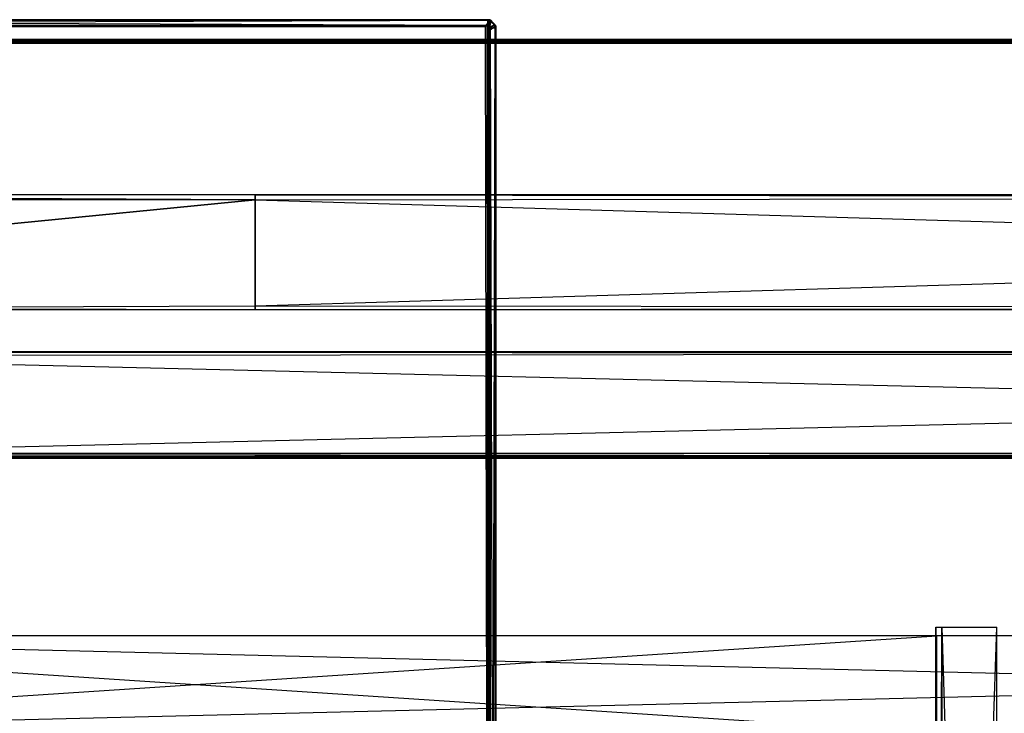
# Model space of a CAD drawing. Extents: x 0 to 0.8, y -0.501 to 0.
# Tile 59 of 111: x 0.161 to 0.323, y -0.114 to 0. Entities that reach past the tile are written whole.
import ezdxf

# ---------------------------------------------------------------- set-up
doc = ezdxf.new("R2010")
doc.units = 0
for name, color, linetype in [('L10_DRAWERBOXO_6___REPLACEMTFOR', 7, 'CONTINUOUS'), ('L24_DRAWERBOXU_2___REPLACEMTFOR', 7, 'CONTINUOUS'), ('L29_KORPUS2_5___REPLACEMTFOREMP', 7, 'CONTINUOUS'), ('L30_KORPUS2_5___REPLACEMTFOREMP', 7, 'CONTINUOUS'), ('L31_KORPUS2_4___REPLACEMTFOREMP', 7, 'CONTINUOUS'), ('L39_KORPUS1_0___REPLACEMTFOREMP', 7, 'CONTINUOUS'), ('L3_ABDECKPL_0___REPLACEMTFOREMP', 7, 'CONTINUOUS'), ('L8_DRAWERBOXO_8___REPLACEMTFORE', 7, 'CONTINUOUS')]:
    doc.layers.add(name, color=color, linetype=linetype)

msp = doc.modelspace()

# ---------------------------------------------------------------- linework, layer by layer
at = {"layer": 'L10_DRAWERBOXO_6___REPLACEMTFOR', "color": 250}
for points, invisible_edges in [([(0.311742, -0.11701, 0.462567), (0.068985, -0.101038, 0.462567), (0.068985, -0.11701, 0.462567), (0.311742, -0.11701, 0.462567)], 13), ([(0.068985, -0.101038, 0.462567), (0.311742, -0.11701, 0.462567), (0.311742, -0.101038, 0.462567), (0.068985, -0.101038, 0.462567)], 14), ([(0.068985, -0.101038, 0.378577), (0.311742, -0.101038, 0.462567), (0.311742, -0.101038, 0.378577), (0.068985, -0.101038, 0.378577)], 13), ([(0.311742, -0.101038, 0.462567), (0.068985, -0.101038, 0.378577), (0.068985, -0.101038, 0.462567), (0.311742, -0.101038, 0.462567)], 14), ([(0.311742, -0.101038, 0.378577), (0.068985, -0.11701, 0.378577), (0.068985, -0.101038, 0.378577), (0.311742, -0.101038, 0.378577)], 13), ([(0.068985, -0.11701, 0.378577), (0.311742, -0.101038, 0.378577), (0.311742, -0.11701, 0.378577), (0.068985, -0.11701, 0.378577)], 14), ([(0.311742, -0.101038, 0.378577), (0.311742, -0.11701, 0.462567), (0.311742, -0.11701, 0.378577), (0.311742, -0.101038, 0.378577)], 13), ([(0.311742, -0.11701, 0.462567), (0.311742, -0.101038, 0.378577), (0.311742, -0.101038, 0.462567), (0.311742, -0.11701, 0.462567)], 14)]:
    msp.add_3dface(points, dxfattribs=dict(at, invisible_edges=invisible_edges))
at = {"layer": 'L24_DRAWERBOXU_2___REPLACEMTFOR', "color": 250}
for points, invisible_edges in [([(0.7263, -0.11701, 0.235041), (0.068985, -0.101038, 0.235041), (0.068985, -0.11701, 0.235041), (0.7263, -0.11701, 0.235041)], 13), ([(0.068985, -0.101038, 0.235041), (0.7263, -0.11701, 0.235041), (0.7263, -0.101038, 0.235041), (0.068985, -0.101038, 0.235041)], 14), ([(0.068985, -0.101038, 0.235041), (0.7263, -0.101038, 0.100056), (0.068985, -0.101038, 0.100056), (0.068985, -0.101038, 0.235041)], 13), ([(0.7263, -0.101038, 0.100056), (0.068985, -0.101038, 0.235041), (0.7263, -0.101038, 0.235041), (0.7263, -0.101038, 0.100056)], 14), ([(0.7263, -0.101038, 0.100056), (0.068985, -0.11701, 0.100056), (0.068985, -0.101038, 0.100056), (0.7263, -0.101038, 0.100056)], 13), ([(0.068985, -0.11701, 0.100056), (0.7263, -0.101038, 0.100056), (0.7263, -0.11701, 0.100056), (0.068985, -0.11701, 0.100056)], 14)]:
    msp.add_3dface(points, dxfattribs=dict(at, invisible_edges=invisible_edges))
at = {"layer": 'L29_KORPUS2_5___REPLACEMTFOREMP', "color": 250}
for points, invisible_edges in [([(0.779358, -0.054449, 0.006851), (0.1, -0.055073, 0.006851), (0.1, -0.054449, 0.006851), (0.779358, -0.054449, 0.006851)], 13), ([(0.1, -0.055073, 0.006851), (0.779358, -0.054449, 0.006851), (0.779358, -0.055073, 0.006851), (0.1, -0.055073, 0.006851)], 14), ([(0.779358, -0.055073, 0.148599), (0.1, -0.054449, 0.148599), (0.1, -0.055073, 0.148599), (0.779358, -0.055073, 0.148599)], 13), ([(0.1, -0.054449, 0.148599), (0.779358, -0.055073, 0.148599), (0.779358, -0.054449, 0.148599), (0.1, -0.054449, 0.148599)], 14), ([(0.1, -0.054449, 0.007213), (0.779358, -0.054449, 0.006851), (0.1, -0.054449, 0.006851), (0.1, -0.054449, 0.007213)], 13), ([(0.779358, -0.054449, 0.006851), (0.1, -0.054449, 0.007213), (0.779358, -0.054449, 0.007213), (0.779358, -0.054449, 0.006851)], 14), ([(0.1, -0.054449, 0.148055), (0.779358, -0.054449, 0.007213), (0.1, -0.054449, 0.007213), (0.1, -0.054449, 0.148055)], 13), ([(0.779358, -0.054449, 0.007213), (0.1, -0.054449, 0.148055), (0.779358, -0.054449, 0.148055), (0.779358, -0.054449, 0.007213)], 14), ([(0.1, -0.054449, 0.148599), (0.779358, -0.054449, 0.148055), (0.1, -0.054449, 0.148055), (0.1, -0.054449, 0.148599)], 13), ([(0.779358, -0.054449, 0.148055), (0.1, -0.054449, 0.148599), (0.779358, -0.054449, 0.148599), (0.779358, -0.054449, 0.148055)], 14), ([(0.779358, -0.055073, 0.006851), (0.1, -0.071506, 0.006851), (0.1, -0.055073, 0.006851), (0.779358, -0.055073, 0.006851)], 13), ([(0.1, -0.071506, 0.006851), (0.779358, -0.055073, 0.006851), (0.779358, -0.071506, 0.006851), (0.1, -0.071506, 0.006851)], 14), ([(0.779358, -0.071506, 0.148599), (0.1, -0.055073, 0.148599), (0.1, -0.071506, 0.148599), (0.779358, -0.071506, 0.148599)], 13), ([(0.1, -0.055073, 0.148599), (0.779358, -0.071506, 0.148599), (0.779358, -0.055073, 0.148599), (0.1, -0.055073, 0.148599)], 14), ([(0.779358, -0.071905, 0.148599), (0.1, -0.071506, 0.148599), (0.1, -0.071905, 0.148599), (0.779358, -0.071905, 0.148599)], 13), ([(0.1, -0.071506, 0.148599), (0.779358, -0.071905, 0.148599), (0.779358, -0.071506, 0.148599), (0.1, -0.071506, 0.148599)], 14), ([(0.779358, -0.071506, 0.006851), (0.1, -0.071905, 0.006851), (0.1, -0.071506, 0.006851), (0.779358, -0.071506, 0.006851)], 13), ([(0.1, -0.071905, 0.006851), (0.779358, -0.071506, 0.006851), (0.779358, -0.071905, 0.006851), (0.1, -0.071905, 0.006851)], 14), ([(0.779358, -0.071905, 0.007213), (0.1, -0.071905, 0.006851), (0.779358, -0.071905, 0.006851), (0.779358, -0.071905, 0.007213)], 13), ([(0.1, -0.071905, 0.006851), (0.779358, -0.071905, 0.007213), (0.1, -0.071905, 0.007213), (0.1, -0.071905, 0.006851)], 14), ([(0.779358, -0.071905, 0.148055), (0.1, -0.071905, 0.007213), (0.779358, -0.071905, 0.007213), (0.779358, -0.071905, 0.148055)], 13), ([(0.1, -0.071905, 0.007213), (0.779358, -0.071905, 0.148055), (0.1, -0.071905, 0.148055), (0.1, -0.071905, 0.007213)], 14), ([(0.779358, -0.071905, 0.148599), (0.1, -0.071905, 0.148055), (0.779358, -0.071905, 0.148055), (0.779358, -0.071905, 0.148599)], 13), ([(0.1, -0.071905, 0.148055), (0.779358, -0.071905, 0.148599), (0.1, -0.071905, 0.148599), (0.1, -0.071905, 0.148055)], 14)]:
    msp.add_3dface(points, dxfattribs=dict(at, invisible_edges=invisible_edges))
at = {"layer": 'L30_KORPUS2_5___REPLACEMTFOREMP', "color": 250}
for points, invisible_edges in [([(0.032383, -0.071163, 0.023923), (0.523741, -0.071163, 0.00749), (0.032383, -0.071163, 0.00749), (0.032383, -0.071163, 0.023923)], 13), ([(0.523741, -0.071163, 0.00749), (0.032383, -0.071163, 0.023923), (0.523741, -0.071163, 0.023923), (0.523741, -0.071163, 0.00749)], 14), ([(0.032383, -0.071163, 0.00749), (0.523741, -0.071163, 0.006866), (0.032383, -0.071163, 0.006866), (0.032383, -0.071163, 0.00749)], 13), ([(0.523741, -0.071163, 0.006866), (0.032383, -0.071163, 0.00749), (0.523741, -0.071163, 0.00749), (0.523741, -0.071163, 0.006866)], 14), ([(0.523741, -0.071707, 0.024322), (0.032383, -0.071163, 0.024322), (0.032383, -0.071707, 0.024322), (0.523741, -0.071707, 0.024322)], 13), ([(0.032383, -0.071163, 0.024322), (0.523741, -0.071707, 0.024322), (0.523741, -0.071163, 0.024322), (0.032383, -0.071163, 0.024322)], 14), ([(0.032383, -0.071163, 0.024322), (0.523741, -0.071163, 0.023923), (0.032383, -0.071163, 0.023923), (0.032383, -0.071163, 0.024322)], 13), ([(0.523741, -0.071163, 0.023923), (0.032383, -0.071163, 0.024322), (0.523741, -0.071163, 0.024322), (0.523741, -0.071163, 0.023923)], 14), ([(0.523741, -0.071163, 0.006866), (0.032383, -0.071707, 0.006866), (0.032383, -0.071163, 0.006866), (0.523741, -0.071163, 0.006866)], 13), ([(0.032383, -0.071707, 0.006866), (0.523741, -0.071163, 0.006866), (0.523741, -0.071707, 0.006866), (0.032383, -0.071707, 0.006866)], 14), ([(0.523741, -0.071707, 0.006866), (0.032383, -0.480549, 0.006866), (0.032383, -0.071707, 0.006866), (0.523741, -0.071707, 0.006866)], 13), ([(0.032383, -0.480549, 0.006866), (0.523741, -0.071707, 0.006866), (0.523741, -0.480549, 0.006866), (0.032383, -0.480549, 0.006866)], 14), ([(0.032383, -0.480549, 0.024322), (0.523741, -0.071707, 0.024322), (0.032383, -0.071707, 0.024322), (0.032383, -0.480549, 0.024322)], 13), ([(0.523741, -0.071707, 0.024322), (0.032383, -0.480549, 0.024322), (0.523741, -0.480549, 0.024322), (0.523741, -0.071707, 0.024322)], 14)]:
    msp.add_3dface(points, dxfattribs=dict(at, invisible_edges=invisible_edges))
at = {"layer": 'L31_KORPUS2_4___REPLACEMTFOREMP', "color": 250}
for points, invisible_edges in [([(0.022612, -0.028722, 0.591044), (0.2, -0.028722, 0.59026), (0.022612, -0.028722, 0.59026), (0.022612, -0.028722, 0.591044)], 13), ([(0.2, -0.028722, 0.59026), (0.022612, -0.028722, 0.591044), (0.2, -0.028722, 0.591044), (0.2, -0.028722, 0.59026)], 14), ([(0.022612, -0.028722, 0.59026), (0.2, -0.028722, 0.551358), (0.022612, -0.028722, 0.551358), (0.022612, -0.028722, 0.59026)], 13), ([(0.2, -0.028722, 0.551358), (0.022612, -0.028722, 0.59026), (0.2, -0.028722, 0.59026), (0.2, -0.028722, 0.551358)], 14), ([(0.022612, -0.028722, 0.551358), (0.2, -0.028722, 0.550836), (0.022612, -0.028722, 0.550836), (0.022612, -0.028722, 0.551358)], 13), ([(0.2, -0.028722, 0.550836), (0.022612, -0.028722, 0.551358), (0.2, -0.028722, 0.551358), (0.2, -0.028722, 0.550836)], 14), ([(0.2, -0.029528, 0.591044), (0.022612, -0.028722, 0.591044), (0.022612, -0.029528, 0.591044), (0.2, -0.029528, 0.591044)], 13), ([(0.022612, -0.028722, 0.591044), (0.2, -0.029528, 0.591044), (0.2, -0.028722, 0.591044), (0.022612, -0.028722, 0.591044)], 14), ([(0.022612, -0.028722, 0.550836), (0.2, -0.029528, 0.550836), (0.022612, -0.029528, 0.550836), (0.022612, -0.028722, 0.550836)], 13), ([(0.2, -0.029528, 0.550836), (0.022612, -0.028722, 0.550836), (0.2, -0.028722, 0.550836), (0.2, -0.029528, 0.550836)], 14), ([(0.2, -0.028722, 0.59026), (0.777388, -0.028722, 0.591044), (0.777388, -0.028722, 0.59026), (0.2, -0.028722, 0.59026)], 13), ([(0.777388, -0.028722, 0.591044), (0.2, -0.028722, 0.59026), (0.2, -0.028722, 0.591044), (0.777388, -0.028722, 0.591044)], 14), ([(0.2, -0.028722, 0.59026), (0.777388, -0.028722, 0.551358), (0.2, -0.028722, 0.551358), (0.2, -0.028722, 0.59026)], 13), ([(0.777388, -0.028722, 0.551358), (0.2, -0.028722, 0.59026), (0.777388, -0.028722, 0.59026), (0.777388, -0.028722, 0.551358)], 14), ([(0.2, -0.028722, 0.551358), (0.777388, -0.028722, 0.550836), (0.2, -0.028722, 0.550836), (0.2, -0.028722, 0.551358)], 13), ([(0.777388, -0.028722, 0.550836), (0.2, -0.028722, 0.551358), (0.777388, -0.028722, 0.551358), (0.777388, -0.028722, 0.550836)], 14), ([(0.777388, -0.029528, 0.591044), (0.2, -0.028722, 0.591044), (0.2, -0.029528, 0.591044), (0.777388, -0.029528, 0.591044)], 13), ([(0.2, -0.028722, 0.591044), (0.777388, -0.029528, 0.591044), (0.777388, -0.028722, 0.591044), (0.2, -0.028722, 0.591044)], 14), ([(0.777388, -0.028722, 0.550836), (0.2, -0.029528, 0.550836), (0.2, -0.028722, 0.550836), (0.777388, -0.028722, 0.550836)], 13), ([(0.2, -0.029528, 0.550836), (0.777388, -0.028722, 0.550836), (0.777388, -0.029528, 0.550836), (0.2, -0.029528, 0.550836)], 14), ([(0.022612, -0.046914, 0.591044), (0.2, -0.029528, 0.591044), (0.022612, -0.029528, 0.591044), (0.022612, -0.046914, 0.591044)], 13), ([(0.2, -0.029528, 0.591044), (0.022612, -0.046914, 0.591044), (0.2, -0.046914, 0.591044), (0.2, -0.029528, 0.591044)], 14), ([(0.2, -0.029528, 0.550836), (0.022612, -0.046914, 0.550836), (0.022612, -0.029528, 0.550836), (0.2, -0.029528, 0.550836)], 13), ([(0.022612, -0.046914, 0.550836), (0.2, -0.029528, 0.550836), (0.2, -0.046914, 0.550836), (0.022612, -0.046914, 0.550836)], 14), ([(0.777388, -0.046914, 0.591044), (0.2, -0.029528, 0.591044), (0.2, -0.046914, 0.591044), (0.777388, -0.046914, 0.591044)], 13), ([(0.2, -0.029528, 0.591044), (0.777388, -0.046914, 0.591044), (0.777388, -0.029528, 0.591044), (0.2, -0.029528, 0.591044)], 14), ([(0.777388, -0.029528, 0.550836), (0.2, -0.046914, 0.550836), (0.2, -0.029528, 0.550836), (0.777388, -0.029528, 0.550836)], 13), ([(0.2, -0.046914, 0.550836), (0.777388, -0.029528, 0.550836), (0.777388, -0.046914, 0.550836), (0.2, -0.046914, 0.550836)], 14), ([(0.2, -0.046914, 0.550836), (0.022612, -0.047546, 0.550836), (0.022612, -0.046914, 0.550836), (0.2, -0.046914, 0.550836)], 13), ([(0.022612, -0.047546, 0.550836), (0.2, -0.046914, 0.550836), (0.2, -0.047546, 0.550836), (0.022612, -0.047546, 0.550836)], 14), ([(0.2, -0.047546, 0.591044), (0.022612, -0.046914, 0.591044), (0.022612, -0.047546, 0.591044), (0.2, -0.047546, 0.591044)], 13), ([(0.022612, -0.046914, 0.591044), (0.2, -0.047546, 0.591044), (0.2, -0.046914, 0.591044), (0.022612, -0.046914, 0.591044)], 14), ([(0.2, -0.047546, 0.591044), (0.022612, -0.047546, 0.59026), (0.2, -0.047546, 0.59026), (0.2, -0.047546, 0.591044)], 13), ([(0.022612, -0.047546, 0.59026), (0.2, -0.047546, 0.591044), (0.022612, -0.047546, 0.591044), (0.022612, -0.047546, 0.59026)], 14), ([(0.2, -0.047546, 0.59026), (0.022612, -0.047546, 0.551358), (0.2, -0.047546, 0.551358), (0.2, -0.047546, 0.59026)], 13), ([(0.022612, -0.047546, 0.551358), (0.2, -0.047546, 0.59026), (0.022612, -0.047546, 0.59026), (0.022612, -0.047546, 0.551358)], 14), ([(0.2, -0.047546, 0.551358), (0.022612, -0.047546, 0.550836), (0.2, -0.047546, 0.550836), (0.2, -0.047546, 0.551358)], 13), ([(0.022612, -0.047546, 0.550836), (0.2, -0.047546, 0.551358), (0.022612, -0.047546, 0.551358), (0.022612, -0.047546, 0.550836)], 14), ([(0.777388, -0.046914, 0.550836), (0.2, -0.047546, 0.550836), (0.2, -0.046914, 0.550836), (0.777388, -0.046914, 0.550836)], 13), ([(0.2, -0.047546, 0.550836), (0.777388, -0.046914, 0.550836), (0.777388, -0.047546, 0.550836), (0.2, -0.047546, 0.550836)], 14), ([(0.777388, -0.047546, 0.591044), (0.2, -0.046914, 0.591044), (0.2, -0.047546, 0.591044), (0.777388, -0.047546, 0.591044)], 13), ([(0.2, -0.046914, 0.591044), (0.777388, -0.047546, 0.591044), (0.777388, -0.046914, 0.591044), (0.2, -0.046914, 0.591044)], 14), ([(0.777388, -0.047546, 0.591044), (0.2, -0.047546, 0.59026), (0.777388, -0.047546, 0.59026), (0.777388, -0.047546, 0.591044)], 13), ([(0.2, -0.047546, 0.59026), (0.777388, -0.047546, 0.591044), (0.2, -0.047546, 0.591044), (0.2, -0.047546, 0.59026)], 14), ([(0.777388, -0.047546, 0.59026), (0.2, -0.047546, 0.551358), (0.777388, -0.047546, 0.551358), (0.777388, -0.047546, 0.59026)], 13), ([(0.2, -0.047546, 0.551358), (0.777388, -0.047546, 0.59026), (0.2, -0.047546, 0.59026), (0.2, -0.047546, 0.551358)], 14), ([(0.777388, -0.047546, 0.551358), (0.2, -0.047546, 0.550836), (0.777388, -0.047546, 0.550836), (0.777388, -0.047546, 0.551358)], 13), ([(0.2, -0.047546, 0.550836), (0.777388, -0.047546, 0.551358), (0.2, -0.047546, 0.551358), (0.2, -0.047546, 0.550836)], 14)]:
    msp.add_3dface(points, dxfattribs=dict(at, invisible_edges=invisible_edges))
at = {"layer": 'L39_KORPUS1_0___REPLACEMTFOREMP', "color": 8}
for points, invisible_edges in [([(0.797254, -0.003361, 0.007289), (0.1, -0.003262, 0.00719), (0.1, -0.003361, 0.007289), (0.797254, -0.003361, 0.007289)], 13), ([(0.1, -0.003262, 0.00719), (0.797254, -0.003361, 0.007289), (0.797295, -0.003262, 0.00719), (0.1, -0.003262, 0.00719)], 14), ([(0.1, -0.003262, 0.000565), (0.797295, -0.003262, 0.007018), (0.797295, -0.003262, 0.000565), (0.1, -0.003262, 0.000565)], 13), ([(0.797295, -0.003262, 0.007018), (0.1, -0.003262, 0.000565), (0.1, -0.003262, 0.007018), (0.797295, -0.003262, 0.007018)], 14), ([(0.1, -0.003262, 0.007018), (0.797295, -0.003262, 0.00719), (0.797295, -0.003262, 0.007018), (0.1, -0.003262, 0.007018)], 13), ([(0.797295, -0.003262, 0.00719), (0.1, -0.003262, 0.007018), (0.1, -0.003262, 0.00719), (0.797295, -0.003262, 0.00719)], 14), ([(0.797295, -0.003262, 0.0005), (0.1, -0.003326, 0.000436), (0.1, -0.003262, 0.0005), (0.797295, -0.003262, 0.0005)], 13), ([(0.1, -0.003326, 0.000436), (0.797295, -0.003262, 0.0005), (0.797268, -0.003326, 0.000436), (0.1, -0.003326, 0.000436)], 14), ([(0.1, -0.003262, 0.0005), (0.797295, -0.003262, 0.000565), (0.797295, -0.003262, 0.0005), (0.1, -0.003262, 0.0005)], 13), ([(0.797295, -0.003262, 0.000565), (0.1, -0.003262, 0.0005), (0.1, -0.003262, 0.000565), (0.797295, -0.003262, 0.000565)], 14), ([(0.797268, -0.003326, 0.000436), (0.1, -0.003682, 0.00008), (0.1, -0.003326, 0.000436), (0.797268, -0.003326, 0.000436)], 13), ([(0.1, -0.003682, 0.00008), (0.797268, -0.003326, 0.000436), (0.797121, -0.003682, 0.000079), (0.1, -0.003682, 0.00008)], 14), ([(0.797111, -0.003705, 0.007633), (0.1, -0.003361, 0.007289), (0.1, -0.003705, 0.007633), (0.797111, -0.003705, 0.007633)], 13), ([(0.1, -0.003361, 0.007289), (0.797111, -0.003705, 0.007633), (0.797254, -0.003361, 0.007289), (0.1, -0.003361, 0.007289)], 14), ([(0.797121, -0.003682, 0.000079), (0.1, -0.003762), (0.1, -0.003682, 0.00008), (0.797121, -0.003682, 0.000079)], 13), ([(0.1, -0.003762), (0.797121, -0.003682, 0.000079), (0.797088, -0.003762), (0.1, -0.003762)], 14), ([(0.797088, -0.003762, 0.00769), (0.1, -0.003705, 0.007633), (0.1, -0.003762, 0.00769), (0.797088, -0.003762, 0.00769)], 13), ([(0.1, -0.003705, 0.007633), (0.797088, -0.003762, 0.00769), (0.797111, -0.003705, 0.007633), (0.1, -0.003705, 0.007633)], 14), ([(0.797088, -0.003762), (0.1, -0.003856), (0.1, -0.003762), (0.797088, -0.003762)], 13), ([(0.1, -0.003856), (0.797088, -0.003762), (0.797088, -0.003856), (0.1, -0.003856)], 14), ([(0.797088, -0.003857, 0.00769), (0.1, -0.003762, 0.00769), (0.1, -0.003857, 0.00769), (0.797088, -0.003857, 0.00769)], 13), ([(0.1, -0.003762, 0.00769), (0.797088, -0.003857, 0.00769), (0.797088, -0.003762, 0.00769), (0.1, -0.003762, 0.00769)], 14), ([(0.797088, -0.003856), (0.1, -0.500668), (0.1, -0.003856), (0.797088, -0.003856)], 13), ([(0.1, -0.500668), (0.797088, -0.003856), (0.797091, -0.500668), (0.1, -0.500668)], 10), ([(0.1, -0.500666, 0.00769), (0.797088, -0.003857, 0.00769), (0.1, -0.003857, 0.00769), (0.1, -0.500666, 0.00769)], 13), ([(0.797088, -0.003857, 0.00769), (0.1, -0.500666, 0.00769), (0.797091, -0.500666, 0.00769), (0.797088, -0.003857, 0.00769)], 10)]:
    msp.add_3dface(points, dxfattribs=dict(at, invisible_edges=invisible_edges))
at = {"layer": 'L3_ABDECKPL_0___REPLACEMTFOREMP', "color": 39}
for points, invisible_edges in [([(0.001252, 0, 0.602216), (0.238178, 0, 0.602038), (0.001252, 0, 0.602038), (0.001252, 0, 0.602216)], 13), ([(0.238178, 0, 0.602038), (0.001252, 0, 0.602216), (0.238178, 0, 0.602216), (0.238178, 0, 0.602038)], 14), ([(0.001252, 0, 0.592354), (0.238178, 0, 0.602038), (0.238178, 0, 0.592354), (0.001252, 0, 0.592354)], 13), ([(0.238178, 0, 0.602038), (0.001252, 0, 0.592354), (0.001252, 0, 0.602038), (0.238178, 0, 0.602038)], 14), ([(0.001297, -0.000108, 0.602325), (0.238178, 0, 0.602216), (0.001252, 0, 0.602216), (0.001297, -0.000108, 0.602325)], 13), ([(0.001252, 0, 0.592354), (0.238178, 0, 0.592216), (0.001252, 0, 0.592216), (0.001252, 0, 0.592354)], 13), ([(0.238178, 0, 0.592216), (0.001252, 0, 0.592354), (0.238178, 0, 0.592354), (0.238178, 0, 0.592216)], 14), ([(0.238178, 0, 0.592216), (0.001294, -0.000101, 0.592115), (0.001252, 0, 0.592216), (0.238178, 0, 0.592216)], 14), ([(0.001294, -0.000101, 0.592115), (0.238178, 0, 0.592216), (0.238136, -0.000101, 0.592115), (0.001294, -0.000101, 0.592115)], 13), ([(0.238178, 0, 0.602216), (0.001297, -0.000108, 0.602325), (0.238133, -0.000108, 0.602325), (0.238178, 0, 0.602216)], 14), ([(0.238133, -0.000108, 0.602325), (0.238441, 0, 0.602216), (0.238178, 0, 0.602216), (0.238133, -0.000108, 0.602325)], 13), ([(0.238441, 0, 0.602216), (0.238133, -0.000108, 0.602325), (0.238396, -0.000108, 0.602325), (0.238441, 0, 0.602216)], 14), ([(0.238178, 0, 0.592216), (0.238399, -0.000101, 0.592115), (0.238136, -0.000101, 0.592115), (0.238178, 0, 0.592216)], 13), ([(0.238178, 0, 0.602216), (0.238441, 0, 0.602038), (0.238178, 0, 0.602038), (0.238178, 0, 0.602216)], 13), ([(0.238441, 0, 0.602038), (0.238178, 0, 0.602216), (0.238441, 0, 0.602216), (0.238441, 0, 0.602038)], 14), ([(0.238178, 0, 0.602038), (0.238441, 0, 0.592354), (0.238178, 0, 0.592354), (0.238178, 0, 0.602038)], 13), ([(0.238441, 0, 0.592354), (0.238178, 0, 0.602038), (0.238441, 0, 0.602038), (0.238441, 0, 0.592354)], 14), ([(0.238178, 0, 0.592354), (0.238441, 0, 0.592216), (0.238178, 0, 0.592216), (0.238178, 0, 0.592354)], 13), ([(0.238441, 0, 0.592216), (0.238178, 0, 0.592354), (0.238441, 0, 0.592354), (0.238441, 0, 0.592216)], 14), ([(0.238399, -0.000101, 0.592115), (0.238178, 0, 0.592216), (0.238441, 0, 0.592216), (0.238399, -0.000101, 0.592115)], 14), ([(0.238591, -0.000304, 0.602325), (0.238441, 0, 0.602216), (0.238396, -0.000108, 0.602325), (0.238591, -0.000304, 0.602325)], 13), ([(0.238441, 0, 0.592216), (0.238595, -0.000297, 0.592115), (0.238399, -0.000101, 0.592115), (0.238441, 0, 0.592216)], 13), ([(0.238441, 0, 0.592216), (0.238649, -0.000209, 0.592354), (0.238649, -0.000209, 0.592216), (0.238441, 0, 0.592216)], 13), ([(0.238649, -0.000209, 0.592354), (0.238441, 0, 0.592216), (0.238441, 0, 0.592354), (0.238649, -0.000209, 0.592354)], 14), ([(0.238595, -0.000297, 0.592115), (0.238441, 0, 0.592216), (0.238649, -0.000209, 0.592216), (0.238595, -0.000297, 0.592115)], 14), ([(0.238441, 0, 0.602216), (0.238591, -0.000304, 0.602325), (0.238649, -0.000209, 0.602216), (0.238441, 0, 0.602216)], 14), ([(0.238441, 0, 0.602038), (0.238649, -0.000209, 0.602216), (0.238649, -0.000209, 0.602038), (0.238441, 0, 0.602038)], 13), ([(0.238649, -0.000209, 0.602216), (0.238441, 0, 0.602038), (0.238441, 0, 0.602216), (0.238649, -0.000209, 0.602216)], 14), ([(0.238441, 0, 0.592354), (0.238649, -0.000209, 0.602038), (0.238649, -0.000209, 0.592354), (0.238441, 0, 0.592354)], 13), ([(0.238649, -0.000209, 0.602038), (0.238441, 0, 0.592354), (0.238441, 0, 0.602038), (0.238649, -0.000209, 0.602038)], 14), ([(0.001294, -0.000101, 0.592115), (0.237794, -0.000929, 0.591287), (0.001636, -0.000929, 0.591287), (0.001294, -0.000101, 0.592115)], 13), ([(0.237794, -0.000929, 0.591287), (0.001294, -0.000101, 0.592115), (0.238136, -0.000101, 0.592115), (0.237794, -0.000929, 0.591287)], 14), ([(0.001641, -0.000939, 0.603156), (0.238133, -0.000108, 0.602325), (0.001297, -0.000108, 0.602325), (0.001641, -0.000939, 0.603156)], 13), ([(0.001665, -0.00109, 0.603216), (0.001616, -0.499638, 0.603216), (0.23835, -0.319009, 0.603216), (0.001665, -0.00109, 0.603216)], 13), ([(0.001616, -0.499635, 0.591216), (0.001665, -0.001093, 0.591216), (0.238347, -0.31901, 0.591216), (0.001616, -0.499635, 0.591216)], 13), ([(0.001636, -0.000929, 0.591287), (0.237765, -0.000999, 0.591216), (0.001665, -0.000999, 0.591216), (0.001636, -0.000929, 0.591287)], 13), ([(0.237765, -0.000999, 0.591216), (0.001636, -0.000929, 0.591287), (0.237794, -0.000929, 0.591287), (0.237765, -0.000999, 0.591216)], 14), ([(0.238133, -0.000108, 0.602325), (0.001641, -0.000939, 0.603156), (0.23779, -0.000939, 0.603156), (0.238133, -0.000108, 0.602325)], 14), ([(0.001665, -0.000999, 0.603216), (0.23779, -0.000939, 0.603156), (0.001641, -0.000939, 0.603156), (0.001665, -0.000999, 0.603216)], 13), ([(0.23779, -0.000939, 0.603156), (0.001665, -0.000999, 0.603216), (0.237765, -0.000999, 0.603216), (0.23779, -0.000939, 0.603156)], 14), ([(0.237765, -0.00109, 0.603216), (0.001665, -0.000999, 0.603216), (0.001665, -0.00109, 0.603216), (0.237765, -0.00109, 0.603216)], 13), ([(0.001665, -0.000999, 0.603216), (0.237765, -0.00109, 0.603216), (0.237765, -0.000999, 0.603216), (0.001665, -0.000999, 0.603216)], 14), ([(0.237765, -0.000999, 0.591216), (0.001665, -0.001093, 0.591216), (0.001665, -0.000999, 0.591216), (0.237765, -0.000999, 0.591216)], 13), ([(0.001665, -0.001093, 0.591216), (0.237765, -0.000999, 0.591216), (0.237765, -0.001093, 0.591216), (0.001665, -0.001093, 0.591216)], 14), ([(0.001665, -0.00109, 0.603216), (0.23835, -0.319009, 0.603216), (0.237765, -0.00109, 0.603216), (0.001665, -0.00109, 0.603216)], 13), ([(0.238347, -0.31901, 0.591216), (0.001665, -0.001093, 0.591216), (0.237765, -0.001093, 0.591216), (0.238347, -0.31901, 0.591216)], 13), ([(0.237794, -0.000929, 0.591287), (0.238026, -0.000999, 0.591216), (0.237765, -0.000999, 0.591216), (0.237794, -0.000929, 0.591287)], 13), ([(0.237765, -0.000999, 0.603216), (0.238051, -0.000939, 0.603156), (0.23779, -0.000939, 0.603156), (0.237765, -0.000999, 0.603216)], 13), ([(0.238051, -0.000939, 0.603156), (0.237765, -0.000999, 0.603216), (0.238026, -0.000999, 0.603216), (0.238051, -0.000939, 0.603156)], 14), ([(0.237989, -0.00109, 0.603216), (0.237765, -0.000999, 0.603216), (0.237765, -0.00109, 0.603216), (0.237989, -0.00109, 0.603216)], 13), ([(0.237765, -0.000999, 0.603216), (0.237989, -0.00109, 0.603216), (0.238026, -0.000999, 0.603216), (0.237765, -0.000999, 0.603216)], 14), ([(0.238026, -0.000999, 0.591216), (0.237765, -0.001093, 0.591216), (0.237765, -0.000999, 0.591216), (0.238026, -0.000999, 0.591216)], 13), ([(0.237765, -0.001093, 0.591216), (0.238026, -0.000999, 0.591216), (0.237988, -0.001093, 0.591216), (0.237765, -0.001093, 0.591216)], 14), ([(0.237765, -0.00109, 0.603216), (0.23835, -0.319009, 0.603216), (0.237989, -0.00109, 0.603216), (0.237765, -0.00109, 0.603216)], 10), ([(0.238347, -0.31901, 0.591216), (0.237765, -0.001093, 0.591216), (0.237988, -0.001093, 0.591216), (0.238347, -0.31901, 0.591216)], 10), ([(0.23779, -0.000939, 0.603156), (0.238396, -0.000108, 0.602325), (0.238133, -0.000108, 0.602325), (0.23779, -0.000939, 0.603156)], 13), ([(0.238396, -0.000108, 0.602325), (0.23779, -0.000939, 0.603156), (0.238051, -0.000939, 0.603156), (0.238396, -0.000108, 0.602325)], 14), ([(0.238136, -0.000101, 0.592115), (0.238055, -0.000929, 0.591287), (0.237794, -0.000929, 0.591287), (0.238136, -0.000101, 0.592115)], 13), ([(0.238026, -0.000999, 0.591216), (0.237794, -0.000929, 0.591287), (0.238055, -0.000929, 0.591287), (0.238026, -0.000999, 0.591216)], 14), ([(0.238026, -0.000999, 0.591216), (0.238047, -0.001152, 0.591216), (0.237988, -0.001093, 0.591216), (0.238026, -0.000999, 0.591216)], 13), ([(0.238347, -0.31901, 0.591216), (0.237988, -0.001093, 0.591216), (0.238047, -0.001152, 0.591216), (0.238347, -0.31901, 0.591216)], 13), ([(0.238049, -0.00115, 0.603216), (0.238026, -0.000999, 0.603216), (0.237989, -0.00109, 0.603216), (0.238049, -0.00115, 0.603216)], 13), ([(0.237989, -0.00109, 0.603216), (0.23835, -0.319009, 0.603216), (0.238049, -0.00115, 0.603216), (0.237989, -0.00109, 0.603216)], 13), ([(0.238055, -0.000929, 0.591287), (0.238113, -0.001086, 0.591216), (0.238026, -0.000999, 0.591216), (0.238055, -0.000929, 0.591287)], 13), ([(0.238113, -0.001086, 0.603216), (0.238051, -0.000939, 0.603156), (0.238026, -0.000999, 0.603216), (0.238113, -0.001086, 0.603216)], 13), ([(0.238026, -0.000999, 0.603216), (0.238049, -0.00115, 0.603216), (0.238113, -0.001086, 0.603216), (0.238026, -0.000999, 0.603216)], 14), ([(0.238047, -0.001152, 0.591216), (0.238026, -0.000999, 0.591216), (0.238113, -0.001086, 0.591216), (0.238047, -0.001152, 0.591216)], 14), ([(0.238113, -0.001086, 0.591216), (0.238292, -0.001397, 0.591216), (0.238047, -0.001152, 0.591216), (0.238113, -0.001086, 0.591216)], 13), ([(0.238347, -0.31901, 0.591216), (0.238047, -0.001152, 0.591216), (0.238292, -0.001397, 0.591216), (0.238347, -0.31901, 0.591216)], 14), ([(0.238295, -0.001395, 0.603216), (0.238113, -0.001086, 0.603216), (0.238049, -0.00115, 0.603216), (0.238295, -0.001395, 0.603216)], 13), ([(0.238049, -0.00115, 0.603216), (0.23835, -0.319009, 0.603216), (0.238295, -0.001395, 0.603216), (0.238049, -0.00115, 0.603216)], 14), ([(0.238145, -0.001033, 0.603156), (0.238396, -0.000108, 0.602325), (0.238051, -0.000939, 0.603156), (0.238145, -0.001033, 0.603156)], 13), ([(0.238051, -0.000939, 0.603156), (0.238113, -0.001086, 0.603216), (0.238145, -0.001033, 0.603156), (0.238051, -0.000939, 0.603156)], 14), ([(0.238399, -0.000101, 0.592115), (0.23815, -0.001024, 0.591287), (0.238055, -0.000929, 0.591287), (0.238399, -0.000101, 0.592115)], 13), ([(0.238055, -0.000929, 0.591287), (0.238136, -0.000101, 0.592115), (0.238399, -0.000101, 0.592115), (0.238055, -0.000929, 0.591287)], 14), ([(0.238113, -0.001086, 0.591216), (0.238055, -0.000929, 0.591287), (0.23815, -0.001024, 0.591287), (0.238113, -0.001086, 0.591216)], 14), ([(0.23815, -0.001024, 0.591287), (0.238359, -0.001331, 0.591216), (0.238113, -0.001086, 0.591216), (0.23815, -0.001024, 0.591287)], 13), ([(0.238359, -0.001331, 0.603216), (0.238145, -0.001033, 0.603156), (0.238113, -0.001086, 0.603216), (0.238359, -0.001331, 0.603216)], 13), ([(0.238113, -0.001086, 0.603216), (0.238295, -0.001395, 0.603216), (0.238359, -0.001331, 0.603216), (0.238113, -0.001086, 0.603216)], 14), ([(0.238292, -0.001397, 0.591216), (0.238113, -0.001086, 0.591216), (0.238359, -0.001331, 0.591216), (0.238292, -0.001397, 0.591216)], 14), ([(0.238396, -0.000108, 0.602325), (0.238145, -0.001033, 0.603156), (0.238591, -0.000304, 0.602325), (0.238396, -0.000108, 0.602325)], 14), ([(0.238412, -0.0013, 0.603156), (0.238591, -0.000304, 0.602325), (0.238145, -0.001033, 0.603156), (0.238412, -0.0013, 0.603156)], 13), ([(0.238145, -0.001033, 0.603156), (0.238359, -0.001331, 0.603216), (0.238412, -0.0013, 0.603156), (0.238145, -0.001033, 0.603156)], 14), ([(0.23815, -0.001024, 0.591287), (0.238399, -0.000101, 0.592115), (0.238595, -0.000297, 0.592115), (0.23815, -0.001024, 0.591287)], 14), ([(0.238595, -0.000297, 0.592115), (0.238421, -0.001294, 0.591287), (0.23815, -0.001024, 0.591287), (0.238595, -0.000297, 0.592115)], 13), ([(0.238359, -0.001331, 0.591216), (0.23815, -0.001024, 0.591287), (0.238421, -0.001294, 0.591287), (0.238359, -0.001331, 0.591216)], 14), ([(0.238359, -0.001331, 0.591216), (0.238347, -0.001452, 0.591216), (0.238292, -0.001397, 0.591216), (0.238359, -0.001331, 0.591216)], 13), ([(0.238347, -0.31901, 0.591216), (0.238292, -0.001397, 0.591216), (0.238347, -0.001452, 0.591216), (0.238347, -0.31901, 0.591216)], 15), ([(0.23835, -0.001451, 0.603216), (0.238359, -0.001331, 0.603216), (0.238295, -0.001395, 0.603216), (0.23835, -0.001451, 0.603216)], 13), ([(0.23835, -0.319009, 0.603216), (0.23835, -0.001451, 0.603216), (0.238295, -0.001395, 0.603216), (0.23835, -0.319009, 0.603216)], 15), ([(0.238347, -0.001452, 0.591216), (0.238359, -0.001331, 0.591216), (0.238441, -0.001413, 0.591216), (0.238347, -0.001452, 0.591216)], 14), ([(0.238441, -0.001413, 0.591216), (0.238347, -0.001681, 0.591216), (0.238347, -0.001452, 0.591216), (0.238441, -0.001413, 0.591216)], 13), ([(0.238347, -0.001681, 0.591216), (0.238441, -0.001413, 0.591216), (0.238441, -0.001681, 0.591216), (0.238347, -0.001681, 0.591216)], 14), ([(0.238347, -0.31901, 0.591216), (0.238347, -0.001452, 0.591216), (0.238347, -0.001681, 0.591216), (0.238347, -0.31901, 0.591216)], 15), ([(0.238359, -0.001331, 0.603216), (0.23835, -0.001451, 0.603216), (0.238441, -0.001413, 0.603216), (0.238359, -0.001331, 0.603216)], 14), ([(0.23835, -0.001451, 0.603216), (0.238441, -0.001681, 0.603216), (0.238441, -0.001413, 0.603216), (0.23835, -0.001451, 0.603216)], 14), ([(0.23835, -0.001451, 0.603216), (0.23835, -0.319009, 0.603216), (0.23835, -0.318759, 0.603216), (0.23835, -0.001451, 0.603216)], 14), ([(0.23835, -0.001451, 0.603216), (0.23835, -0.318759, 0.603216), (0.23835, -0.001681, 0.603216), (0.23835, -0.001451, 0.603216)], 15), ([(0.238441, -0.001681, 0.603216), (0.23835, -0.001451, 0.603216), (0.23835, -0.001681, 0.603216), (0.238441, -0.001681, 0.603216)], 13), ([(0.238421, -0.001294, 0.591287), (0.238441, -0.001413, 0.591216), (0.238359, -0.001331, 0.591216), (0.238421, -0.001294, 0.591287)], 13), ([(0.238441, -0.001413, 0.603216), (0.238412, -0.0013, 0.603156), (0.238359, -0.001331, 0.603216), (0.238441, -0.001413, 0.603216)], 13), ([(0.238591, -0.000304, 0.602325), (0.238412, -0.0013, 0.603156), (0.239147, -0.000859, 0.602325), (0.238591, -0.000304, 0.602325)], 14), ([(0.238501, -0.001389, 0.603156), (0.239147, -0.000859, 0.602325), (0.238412, -0.0013, 0.603156), (0.238501, -0.001389, 0.603156)], 13), ([(0.238412, -0.0013, 0.603156), (0.238441, -0.001413, 0.603216), (0.238501, -0.001389, 0.603156), (0.238412, -0.0013, 0.603156)], 14), ([(0.238421, -0.001294, 0.591287), (0.238595, -0.000297, 0.592115), (0.239153, -0.000855, 0.592115), (0.238421, -0.001294, 0.591287)], 14), ([(0.239153, -0.000855, 0.592115), (0.238511, -0.001384, 0.591287), (0.238421, -0.001294, 0.591287), (0.239153, -0.000855, 0.592115)], 13), ([(0.238441, -0.001413, 0.591216), (0.238421, -0.001294, 0.591287), (0.238511, -0.001384, 0.591287), (0.238441, -0.001413, 0.591216)], 14), ([(0.238511, -0.001384, 0.591287), (0.238441, -0.001681, 0.591216), (0.238441, -0.001413, 0.591216), (0.238511, -0.001384, 0.591287)], 13), ([(0.238441, -0.001681, 0.591216), (0.238511, -0.001384, 0.591287), (0.238511, -0.001652, 0.591287), (0.238441, -0.001681, 0.591216)], 14), ([(0.238441, -0.001413, 0.603216), (0.238501, -0.001656, 0.603156), (0.238501, -0.001389, 0.603156), (0.238441, -0.001413, 0.603216)], 14), ([(0.238501, -0.001656, 0.603156), (0.238441, -0.001413, 0.603216), (0.238441, -0.001681, 0.603216), (0.238501, -0.001656, 0.603156)], 13), ([(0.239147, -0.000859, 0.602325), (0.238501, -0.001389, 0.603156), (0.239332, -0.001044, 0.602325), (0.239147, -0.000859, 0.602325)], 14), ([(0.238501, -0.001389, 0.603156), (0.239332, -0.001312, 0.602325), (0.239332, -0.001044, 0.602325), (0.238501, -0.001389, 0.603156)], 14), ([(0.238501, -0.001656, 0.603156), (0.239332, -0.31839, 0.602325), (0.239332, -0.001312, 0.602325), (0.238501, -0.001656, 0.603156)], 14), ([(0.239332, -0.001312, 0.602325), (0.238501, -0.001389, 0.603156), (0.238501, -0.001656, 0.603156), (0.239332, -0.001312, 0.602325)], 13), ([(0.238511, -0.001384, 0.591287), (0.239153, -0.000855, 0.592115), (0.23934, -0.001041, 0.592115), (0.238511, -0.001384, 0.591287)], 14), ([(0.23934, -0.001041, 0.592115), (0.238511, -0.001652, 0.591287), (0.238511, -0.001384, 0.591287), (0.23934, -0.001041, 0.592115)], 13), ([(0.238511, -0.001652, 0.591287), (0.23934, -0.001041, 0.592115), (0.23934, -0.001309, 0.592115), (0.238511, -0.001652, 0.591287)], 14), ([(0.23934, -0.001309, 0.592115), (0.238511, -0.31873, 0.591287), (0.238511, -0.001652, 0.591287), (0.23934, -0.001309, 0.592115)], 13), ([(0.238511, -0.31873, 0.591287), (0.23934, -0.001309, 0.592115), (0.23934, -0.318387, 0.592115), (0.238511, -0.31873, 0.591287)], 14), ([(0.239147, -0.000859, 0.602325), (0.238649, -0.000209, 0.602216), (0.238591, -0.000304, 0.602325), (0.239147, -0.000859, 0.602325)], 13), ([(0.238649, -0.000209, 0.592216), (0.239153, -0.000855, 0.592115), (0.238595, -0.000297, 0.592115), (0.238649, -0.000209, 0.592216)], 13), ([(0.238649, -0.000209, 0.602216), (0.239147, -0.000859, 0.602325), (0.239242, -0.000801, 0.602216), (0.238649, -0.000209, 0.602216)], 14), ([(0.239153, -0.000855, 0.592115), (0.238649, -0.000209, 0.592216), (0.239242, -0.000801, 0.592216), (0.239153, -0.000855, 0.592115)], 14), ([(0.238649, -0.000209, 0.592216), (0.239242, -0.000801, 0.592354), (0.239242, -0.000801, 0.592216), (0.238649, -0.000209, 0.592216)], 13), ([(0.239242, -0.000801, 0.592354), (0.238649, -0.000209, 0.592216), (0.238649, -0.000209, 0.592354), (0.239242, -0.000801, 0.592354)], 14), ([(0.238649, -0.000209, 0.602038), (0.239242, -0.000801, 0.602216), (0.239242, -0.000801, 0.602038), (0.238649, -0.000209, 0.602038)], 13), ([(0.239242, -0.000801, 0.602216), (0.238649, -0.000209, 0.602038), (0.238649, -0.000209, 0.602216), (0.239242, -0.000801, 0.602216)], 14), ([(0.238649, -0.000209, 0.592354), (0.239242, -0.000801, 0.602038), (0.239242, -0.000801, 0.592354), (0.238649, -0.000209, 0.592354)], 13), ([(0.239242, -0.000801, 0.602038), (0.238649, -0.000209, 0.592354), (0.238649, -0.000209, 0.602038), (0.239242, -0.000801, 0.602038)], 14), ([(0.239332, -0.001044, 0.602325), (0.239242, -0.000801, 0.602216), (0.239147, -0.000859, 0.602325), (0.239332, -0.001044, 0.602325)], 13), ([(0.239242, -0.000801, 0.592216), (0.23934, -0.001041, 0.592115), (0.239153, -0.000855, 0.592115), (0.239242, -0.000801, 0.592216)], 13), ([(0.239242, -0.000801, 0.602216), (0.239332, -0.001044, 0.602325), (0.239441, -0.000999, 0.602216), (0.239242, -0.000801, 0.602216)], 14), ([(0.23934, -0.001041, 0.592115), (0.239242, -0.000801, 0.592216), (0.239441, -0.000999, 0.592216), (0.23934, -0.001041, 0.592115)], 14), ([(0.239242, -0.000801, 0.592216), (0.239441, -0.000999, 0.592354), (0.239441, -0.000999, 0.592216), (0.239242, -0.000801, 0.592216)], 13), ([(0.239441, -0.000999, 0.592354), (0.239242, -0.000801, 0.592216), (0.239242, -0.000801, 0.592354), (0.239441, -0.000999, 0.592354)], 14), ([(0.239242, -0.000801, 0.602038), (0.239441, -0.000999, 0.602216), (0.239441, -0.000999, 0.602038), (0.239242, -0.000801, 0.602038)], 13), ([(0.239441, -0.000999, 0.602216), (0.239242, -0.000801, 0.602038), (0.239242, -0.000801, 0.602216), (0.239441, -0.000999, 0.602216)], 14), ([(0.239242, -0.000801, 0.592354), (0.239441, -0.000999, 0.602038), (0.239441, -0.000999, 0.592354), (0.239242, -0.000801, 0.592354)], 13), ([(0.239441, -0.000999, 0.602038), (0.239242, -0.000801, 0.592354), (0.239242, -0.000801, 0.602038), (0.239441, -0.000999, 0.602038)], 14), ([(0.239332, -0.001044, 0.602325), (0.239441, -0.001267, 0.602216), (0.239441, -0.000999, 0.602216), (0.239332, -0.001044, 0.602325)], 14), ([(0.239441, -0.001267, 0.602216), (0.239332, -0.001044, 0.602325), (0.239332, -0.001312, 0.602325), (0.239441, -0.001267, 0.602216)], 13), ([(0.239332, -0.001312, 0.602325), (0.239441, -0.318345, 0.602216), (0.239441, -0.001267, 0.602216), (0.239332, -0.001312, 0.602325)], 14), ([(0.239441, -0.318345, 0.602216), (0.239332, -0.001312, 0.602325), (0.239332, -0.31839, 0.602325), (0.239441, -0.318345, 0.602216)], 13), ([(0.239441, -0.000999, 0.592216), (0.23934, -0.001309, 0.592115), (0.23934, -0.001041, 0.592115), (0.239441, -0.000999, 0.592216)], 13), ([(0.23934, -0.001309, 0.592115), (0.239441, -0.000999, 0.592216), (0.239441, -0.001267, 0.592216), (0.23934, -0.001309, 0.592115)], 14), ([(0.239441, -0.001267, 0.592216), (0.23934, -0.318387, 0.592115), (0.23934, -0.001309, 0.592115), (0.239441, -0.001267, 0.592216)], 13), ([(0.23934, -0.318387, 0.592115), (0.239441, -0.001267, 0.592216), (0.239441, -0.318345, 0.592216), (0.23934, -0.318387, 0.592115)], 14), ([(0.239441, -0.001267, 0.602038), (0.239441, -0.000999, 0.602216), (0.239441, -0.001267, 0.602216), (0.239441, -0.001267, 0.602038)], 13), ([(0.239441, -0.000999, 0.602216), (0.239441, -0.001267, 0.602038), (0.239441, -0.000999, 0.602038), (0.239441, -0.000999, 0.602216)], 14), ([(0.239441, -0.001267, 0.592354), (0.239441, -0.000999, 0.602038), (0.239441, -0.001267, 0.602038), (0.239441, -0.001267, 0.592354)], 13), ([(0.239441, -0.000999, 0.602038), (0.239441, -0.001267, 0.592354), (0.239441, -0.000999, 0.592354), (0.239441, -0.000999, 0.602038)], 14), ([(0.239441, -0.001267, 0.592216), (0.239441, -0.000999, 0.592354), (0.239441, -0.001267, 0.592354), (0.239441, -0.001267, 0.592216)], 13), ([(0.239441, -0.000999, 0.592354), (0.239441, -0.001267, 0.592216), (0.239441, -0.000999, 0.592216), (0.239441, -0.000999, 0.592354)], 14), ([(0.239441, -0.318345, 0.602038), (0.239441, -0.001267, 0.602216), (0.239441, -0.318345, 0.602216), (0.239441, -0.318345, 0.602038)], 13), ([(0.239441, -0.001267, 0.602216), (0.239441, -0.318345, 0.602038), (0.239441, -0.001267, 0.602038), (0.239441, -0.001267, 0.602216)], 14), ([(0.239441, -0.318345, 0.592354), (0.239441, -0.001267, 0.602038), (0.239441, -0.318345, 0.602038), (0.239441, -0.318345, 0.592354)], 13), ([(0.239441, -0.001267, 0.602038), (0.239441, -0.318345, 0.592354), (0.239441, -0.001267, 0.592354), (0.239441, -0.001267, 0.602038)], 14), ([(0.239441, -0.318345, 0.592216), (0.239441, -0.001267, 0.592354), (0.239441, -0.318345, 0.592354), (0.239441, -0.318345, 0.592216)], 13), ([(0.239441, -0.001267, 0.592354), (0.239441, -0.318345, 0.592216), (0.239441, -0.001267, 0.592216), (0.239441, -0.001267, 0.592354)], 14), ([(0.238347, -0.31901, 0.591216), (0.238347, -0.001681, 0.591216), (0.238347, -0.318759, 0.591216), (0.238347, -0.31901, 0.591216)], 15), ([(0.238441, -0.001681, 0.591216), (0.238347, -0.318759, 0.591216), (0.238347, -0.001681, 0.591216), (0.238441, -0.001681, 0.591216)], 13), ([(0.238347, -0.318759, 0.591216), (0.238441, -0.001681, 0.591216), (0.238441, -0.318759, 0.591216), (0.238347, -0.318759, 0.591216)], 14), ([(0.238441, -0.318759, 0.603216), (0.23835, -0.001681, 0.603216), (0.23835, -0.318759, 0.603216), (0.238441, -0.318759, 0.603216)], 13), ([(0.23835, -0.001681, 0.603216), (0.238441, -0.318759, 0.603216), (0.238441, -0.001681, 0.603216), (0.23835, -0.001681, 0.603216)], 14), ([(0.238511, -0.001652, 0.591287), (0.238441, -0.318759, 0.591216), (0.238441, -0.001681, 0.591216), (0.238511, -0.001652, 0.591287)], 13), ([(0.238441, -0.318759, 0.591216), (0.238511, -0.001652, 0.591287), (0.238511, -0.31873, 0.591287), (0.238441, -0.318759, 0.591216)], 14), ([(0.238441, -0.001681, 0.603216), (0.238501, -0.318734, 0.603156), (0.238501, -0.001656, 0.603156), (0.238441, -0.001681, 0.603216)], 14), ([(0.238501, -0.318734, 0.603156), (0.238441, -0.001681, 0.603216), (0.238441, -0.318759, 0.603216), (0.238501, -0.318734, 0.603156)], 13), ([(0.239332, -0.31839, 0.602325), (0.238501, -0.001656, 0.603156), (0.238501, -0.318734, 0.603156), (0.239332, -0.31839, 0.602325)], 13)]:
    msp.add_3dface(points, dxfattribs=dict(at, invisible_edges=invisible_edges))
at = {"layer": 'L8_DRAWERBOXO_8___REPLACEMTFORE', "color": 250}
for points, invisible_edges in [([(0.311531, -0.387757, 0.394575), (0.311531, -0.099644, 0.463567), (0.311531, -0.387757, 0.463567), (0.311531, -0.387757, 0.394575)], 13), ([(0.311531, -0.099644, 0.463567), (0.311531, -0.387757, 0.394575), (0.311531, -0.099644, 0.394575), (0.311531, -0.099644, 0.463567)], 14), ([(0.312531, -0.099644, 0.463567), (0.311531, -0.099644, 0.394575), (0.312531, -0.099644, 0.394575), (0.312531, -0.099644, 0.463567)], 13), ([(0.311531, -0.099644, 0.394575), (0.312531, -0.099644, 0.463567), (0.311531, -0.099644, 0.463567), (0.311531, -0.099644, 0.394575)], 14), ([(0.311531, -0.099644, 0.376421), (0.311531, -0.387757, 0.394575), (0.311531, -0.387757, 0.376421), (0.311531, -0.099644, 0.376421)], 13), ([(0.311531, -0.387757, 0.394575), (0.311531, -0.099644, 0.376421), (0.311531, -0.099644, 0.394575), (0.311531, -0.387757, 0.394575)], 14), ([(0.312531, -0.099644, 0.394575), (0.311531, -0.099644, 0.376421), (0.312531, -0.099644, 0.376421), (0.312531, -0.099644, 0.394575)], 13), ([(0.311531, -0.099644, 0.376421), (0.312531, -0.099644, 0.394575), (0.311531, -0.099644, 0.394575), (0.311531, -0.099644, 0.376421)], 14), ([(0.312531, -0.38676, 0.376421), (0.311531, -0.099644, 0.376421), (0.311531, -0.387757, 0.376421), (0.312531, -0.38676, 0.376421)], 13), ([(0.311531, -0.099644, 0.376421), (0.312531, -0.38676, 0.376421), (0.312531, -0.099644, 0.376421), (0.311531, -0.099644, 0.376421)], 14), ([(0.312531, -0.099644, 0.463567), (0.311531, -0.387757, 0.463567), (0.311531, -0.099644, 0.463567), (0.312531, -0.099644, 0.463567)], 13), ([(0.311531, -0.387757, 0.463567), (0.312531, -0.099644, 0.463567), (0.312531, -0.38676, 0.463567), (0.311531, -0.387757, 0.463567)], 14), ([(0.321532, -0.37778, 0.376421), (0.312531, -0.099644, 0.376421), (0.312531, -0.38676, 0.376421), (0.321532, -0.37778, 0.376421)], 13), ([(0.312531, -0.099644, 0.376421), (0.321532, -0.37778, 0.376421), (0.321532, -0.099644, 0.376421), (0.312531, -0.099644, 0.376421)], 14), ([(0.312531, -0.099644, 0.463567), (0.312531, -0.38676, 0.394575), (0.312531, -0.38676, 0.463567), (0.312531, -0.099644, 0.463567)], 13), ([(0.312531, -0.38676, 0.394575), (0.312531, -0.099644, 0.463567), (0.312531, -0.099644, 0.394575), (0.312531, -0.38676, 0.394575)], 14), ([(0.321532, -0.099644, 0.394575), (0.312531, -0.38676, 0.394575), (0.312531, -0.099644, 0.394575), (0.321532, -0.099644, 0.394575)], 13), ([(0.312531, -0.38676, 0.394575), (0.321532, -0.099644, 0.394575), (0.321532, -0.37778, 0.394575), (0.312531, -0.38676, 0.394575)], 14), ([(0.321532, -0.099644, 0.394575), (0.312531, -0.099644, 0.376421), (0.321532, -0.099644, 0.376421), (0.321532, -0.099644, 0.394575)], 13), ([(0.312531, -0.099644, 0.376421), (0.321532, -0.099644, 0.394575), (0.312531, -0.099644, 0.394575), (0.312531, -0.099644, 0.376421)], 14), ([(0.321532, -0.099644, 0.394575), (0.321532, -0.37778, 0.376421), (0.321532, -0.37778, 0.394575), (0.321532, -0.099644, 0.394575)], 13), ([(0.321532, -0.37778, 0.376421), (0.321532, -0.099644, 0.394575), (0.321532, -0.099644, 0.376421), (0.321532, -0.37778, 0.376421)], 14)]:
    msp.add_3dface(points, dxfattribs=dict(at, invisible_edges=invisible_edges))

doc.saveas('drawing.dxf')
